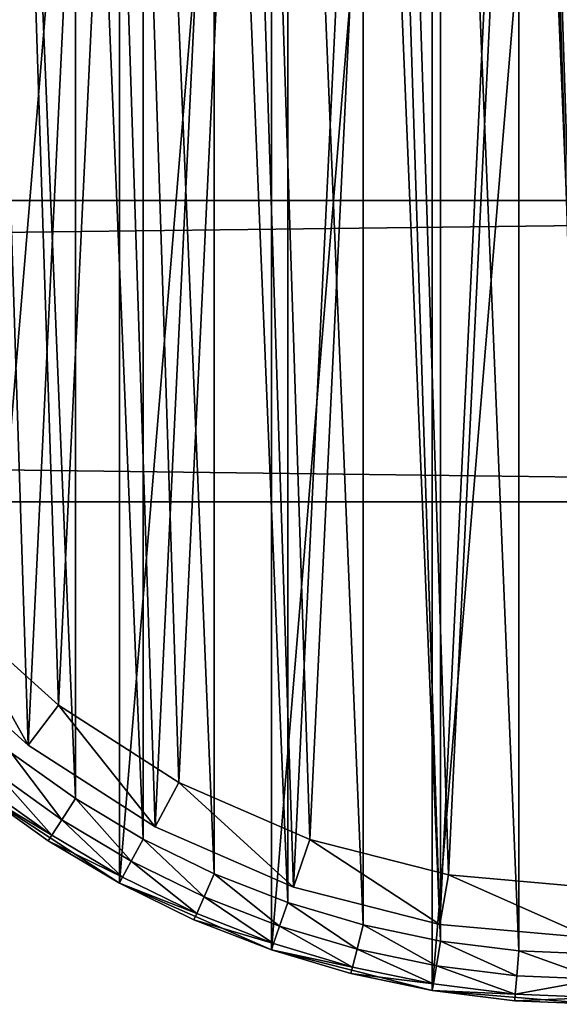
# Model space of a CAD drawing. Header units: millimetres. Extents: x 6 to 986, y -79 to 45.
# Tile 40 of 47: x 883 to 904, y -51 to -12. Entities that reach past the tile are written whole.
import ezdxf

# ---------------------------------------------------------------- set-up
doc = ezdxf.new("R2010")
doc.units = ezdxf.units.MM
doc.header["$LTSCALE"] = 25.4
doc.layers.get('0').update_dxf_attribs({"true_color": 0xff5454})

# ---------------------------------------------------------------- blocks, each defined once
blk = doc.blocks.new('PILLS-V-8262.STL')
at = {"color": 250, "true_color": 0x262626}
mesh = blk.add_polyface(dxfattribs=at)
corners = [(867.024, -1.131, 7.876), (865.937, -14.253, 7.876), (865.937, -7.647, 7.876), (867.024, -20.769, 7.876), (869.169, 5.118, 7.876), (869.169, -27.018, 7.876), (872.313, 10.928, 7.876), (872.313, -32.828, 7.876), (876.371, 16.141, 7.876), (876.371, -38.041, 7.876), (881.232, 20.616, 7.876), (881.232, -42.516, 7.876), (886.762, 24.229, 7.876), (886.762, -46.129, 7.876), (892.812, 26.883, 7.876), (892.812, -48.783, 7.876), (899.216, 28.504, 7.876), (899.216, -50.404, 7.876), (905.8, 29.05, 7.876), (905.8, -50.95, 7.876), (912.384, 28.504, 7.876), (912.384, -50.404, 7.876), (918.788, 26.883, 7.876), (918.788, -48.783, 7.876), (924.838, 24.229, 7.876), (924.838, -46.129, 7.876), (930.369, 20.616, 7.876), (930.369, -42.516, 7.876), (935.229, 16.141, 7.876), (935.229, -38.041, 7.876), (939.287, 10.928, 7.876), (939.287, -32.828, 7.876), (942.431, 5.118, 7.876), (942.431, -27.018, 7.876), (944.576, -1.131, 7.876), (944.576, -20.769, 7.876), (945.663, -7.647, 7.876), (945.663, -14.253, 7.876)]
mesh.append_faces([[corners[k] for k in face] for face in [(0, 1, 2), (35, 36, 37)]], dxfattribs={"vtx0": -1, "color": 250})
mesh.append_faces([[corners[k] for k in face] for face in [(1, 0, 3), (3, 4, 5), (5, 6, 7), (7, 8, 9), (9, 10, 11), (11, 12, 13), (13, 14, 15), (15, 16, 17), (17, 18, 19), (19, 20, 21), (21, 22, 23), (23, 24, 25), (25, 26, 27), (27, 28, 29), (29, 30, 31), (31, 32, 33), (33, 34, 35)]], dxfattribs={"vtx0": -1, "vtx1": -1, "color": 250})
mesh.append_faces([[corners[k] for k in face] for face in [(3, 0, 4), (5, 4, 6), (7, 6, 8), (9, 8, 10), (11, 10, 12), (13, 12, 14), (15, 14, 16), (17, 16, 18), (19, 18, 20), (21, 20, 22), (23, 22, 24), (25, 24, 26), (27, 26, 28), (29, 28, 30), (31, 30, 32), (33, 32, 34), (35, 34, 36)]], dxfattribs={"vtx0": -1, "vtx2": -1, "color": 250})
mesh = blk.add_polyface(dxfattribs=at)
corners = [(867.93, -14.088, 31.275), (867.93, -7.812, 31.275), (867.8, -10.95, 31.275), (868.318, -17.205, 31.275), (868.318, -4.695, 31.275), (868.963, -20.278, 31.275), (868.963, -1.622, 31.275), (869.859, -23.289, 31.275), (869.859, 1.389, 31.275), (871.001, -26.214, 31.275), (871.001, 4.314, 31.275), (872.38, -29.036, 31.275), (872.38, 7.136, 31.275), (873.988, -31.734, 31.275), (873.988, 9.834, 31.275), (875.813, -34.29, 31.275), (875.813, 12.39, 31.275), (877.842, -36.687, 31.275), (877.842, 14.787, 31.275), (880.063, -38.908, 31.275), (880.063, 17.008, 31.275), (882.46, -40.937, 31.275), (882.46, 19.037, 31.275), (885.016, -42.762, 31.275), (885.016, 20.862, 31.275), (887.714, -44.37, 31.275), (887.714, 22.47, 31.275), (890.536, -45.749, 31.275), (890.536, 23.849, 31.275), (893.461, -46.891, 31.275), (893.461, 24.991, 31.275), (896.472, -47.787, 31.275), (896.472, 25.887, 31.275), (899.545, -48.432, 31.275), (899.545, 26.532, 31.275), (902.662, -48.82, 31.275), (902.662, 26.92, 31.275), (905.8, -48.95, 31.275), (905.8, 27.05, 31.275), (908.938, -48.82, 31.275), (908.938, 26.92, 31.275), (912.055, -48.432, 31.275), (912.055, 26.532, 31.275), (915.128, -47.787, 31.275), (915.128, 25.887, 31.275), (918.139, -46.891, 31.275), (918.139, 24.991, 31.275), (921.064, -45.749, 31.275), (921.064, 23.849, 31.275), (923.886, -44.37, 31.275), (923.886, 22.47, 31.275), (926.584, -42.762, 31.275), (926.584, 20.862, 31.275), (929.14, -40.937, 31.275), (929.14, 19.037, 31.275), (931.537, -38.908, 31.275), (931.537, 17.008, 31.275), (933.758, -36.687, 31.275), (933.758, 14.787, 31.275), (935.787, -34.29, 31.275), (935.787, 12.39, 31.275), (937.612, -31.734, 31.275), (937.612, 9.834, 31.275), (939.22, -29.036, 31.275), (939.22, 7.136, 31.275), (940.599, -26.214, 31.275), (940.599, 4.314, 31.275), (941.741, -23.289, 31.275), (941.741, 1.389, 31.275), (942.637, -20.278, 31.275), (942.637, -1.622, 31.275), (943.282, -17.205, 31.275), (943.282, -4.695, 31.275), (943.67, -14.088, 31.275), (943.67, -7.812, 31.275), (943.8, -10.95, 31.275)]
mesh.append_faces([[corners[k] for k in face] for face in [(0, 1, 2), (74, 73, 75)]], dxfattribs={"vtx0": -1, "color": 250})
mesh.append_faces([[corners[k] for k in face] for face in [(1, 3, 4), (4, 5, 6), (6, 7, 8), (8, 9, 10), (10, 11, 12), (12, 13, 14), (14, 15, 16), (16, 17, 18), (18, 19, 20), (20, 21, 22), (22, 23, 24), (24, 25, 26), (26, 27, 28), (28, 29, 30), (30, 31, 32), (32, 33, 34), (34, 35, 36), (36, 37, 38), (38, 39, 40), (40, 41, 42), (42, 43, 44), (44, 45, 46), (46, 47, 48), (48, 49, 50), (50, 51, 52), (52, 53, 54), (54, 55, 56), (56, 57, 58), (58, 59, 60), (60, 61, 62), (62, 63, 64), (64, 65, 66), (66, 67, 68), (68, 69, 70), (70, 71, 72), (72, 73, 74)]], dxfattribs={"vtx0": -1, "vtx1": -1, "color": 250})
mesh.append_faces([[corners[k] for k in face] for face in [(1, 0, 3), (4, 3, 5), (6, 5, 7), (8, 7, 9), (10, 9, 11), (12, 11, 13), (14, 13, 15), (16, 15, 17), (18, 17, 19), (20, 19, 21), (22, 21, 23), (24, 23, 25), (26, 25, 27), (28, 27, 29), (30, 29, 31), (32, 31, 33), (34, 33, 35), (36, 35, 37), (38, 37, 39), (40, 39, 41), (42, 41, 43), (44, 43, 45), (46, 45, 47), (48, 47, 49), (50, 49, 51), (52, 51, 53), (54, 53, 55), (56, 55, 57), (58, 57, 59), (60, 59, 61), (62, 61, 63), (64, 63, 65), (66, 65, 67), (68, 67, 69), (70, 69, 71), (72, 71, 73)]], dxfattribs={"vtx0": -1, "vtx2": -1, "color": 250})
at = {"color": 7, "true_color": 0xffffff}
mesh = blk.add_polyface(dxfattribs=at)
corners = [(868.688, -15.163, 7.221), (869.264, -3.194, 7.221), (868.493, -9.155, 7.221), (869.845, -21.062, 7.221), (870.981, 2.566, 7.221), (871.932, -26.698, 7.221), (873.6, 7.976, 7.221), (874.897, -31.927, 7.221), (877.053, 12.896, 7.221), (878.662, -36.613, 7.221), (881.251, 17.199, 7.221), (883.13, -40.634, 7.221), (886.084, 20.772, 7.221), (888.186, -43.886, 7.221), (891.428, 23.524, 7.221), (893.697, -46.285, 7.221), (897.144, 25.383, 7.221), (899.522, -47.769, 7.221), (903.085, 26.301, 7.221), (905.509, -48.299, 7.221), (909.095, 26.254, 7.221), (911.504, -47.862, 7.221), (915.021, 25.244, 7.221), (917.351, -46.469, 7.221), (920.707, 23.296, 7.221), (922.899, -44.156, 7.221), (926.008, 20.461, 7.221), (928.005, -40.983, 7.221), (930.785, 16.813, 7.221), (930.349, -39.099, 7.221), (932.535, -37.032, 7.221), (934.915, 12.446, 7.221), (936.372, -32.406, 7.221), (938.29, 7.473, 7.221), (939.418, -27.224, 7.221), (940.825, 2.022, 7.221), (941.593, -21.62, 7.221), (942.452, -3.764, 7.221), (942.841, -15.741, 7.221), (943.13, -9.737, 7.221)]
mesh.append_faces([[corners[k] for k in face] for face in [(0, 1, 2), (37, 38, 39)]], dxfattribs={"vtx0": -1, "color": 7})
mesh.append_faces([[corners[k] for k in face] for face in [(1, 3, 4), (4, 5, 6), (6, 7, 8), (8, 9, 10), (10, 11, 12), (12, 13, 14), (14, 15, 16), (16, 17, 18), (18, 19, 20), (20, 21, 22), (22, 23, 24), (24, 25, 26), (26, 27, 28), (28, 30, 31), (31, 32, 33), (33, 34, 35), (35, 36, 37)]], dxfattribs={"vtx0": -1, "vtx1": -1, "color": 7})
mesh.append_faces([[corners[k] for k in face] for face in [(1, 0, 3), (4, 3, 5), (6, 5, 7), (8, 7, 9), (10, 9, 11), (12, 11, 13), (14, 13, 15), (16, 15, 17), (18, 17, 19), (20, 19, 21), (22, 21, 23), (24, 23, 25), (26, 25, 27), (28, 27, 29), (28, 29, 30), (31, 30, 32), (33, 32, 34), (35, 34, 36), (37, 36, 38)]], dxfattribs={"vtx0": -1, "vtx2": -1, "color": 7})
mesh = blk.add_polyface(dxfattribs=at)
corners = [(871.221, -3.61, 0.575), (870.676, -14.938, 0.575), (870.491, -9.252, 0.575), (871.77, -20.52, 0.575), (872.846, 1.842, 0.575), (873.746, -25.855, 0.575), (875.325, 6.963, 0.575), (876.552, -30.804, 0.575), (878.593, 11.62, 0.575), (880.116, -35.239, 0.575), (882.565, 15.692, 0.575), (884.344, -39.044, 0.575), (887.14, 19.074, 0.575), (889.129, -42.122, 0.575), (892.198, 21.678, 0.575), (894.345, -44.393, 0.575), (897.608, 23.438, 0.575), (899.858, -45.797, 0.575), (903.23, 24.306, 0.575), (905.525, -46.299, 0.575), (908.919, 24.262, 0.575), (911.199, -45.885, 0.575), (914.527, 23.306, 0.575), (916.733, -44.567, 0.575), (919.909, 21.462, 0.575), (921.984, -42.378, 0.575), (924.925, 18.779, 0.575), (926.815, -39.375, 0.575), (929.447, 15.327, 0.575), (929.035, -37.592, 0.575), (931.103, -35.636, 0.575), (933.356, 11.193, 0.575), (934.735, -31.257, 0.575), (936.551, 6.486, 0.575), (937.618, -26.353, 0.575), (938.949, 1.328, 0.575), (939.677, -21.049, 0.575), (940.49, -4.149, 0.575), (940.858, -15.484, 0.575), (941.131, -9.802, 0.575)]
mesh.append_faces([[corners[k] for k in face] for face in [(0, 1, 2), (38, 37, 39)]], dxfattribs={"vtx0": -1, "color": 7})
mesh.append_faces([[corners[k] for k in face] for face in [(1, 0, 3), (3, 4, 5), (5, 6, 7), (7, 8, 9), (9, 10, 11), (11, 12, 13), (13, 14, 15), (15, 16, 17), (17, 18, 19), (19, 20, 21), (21, 22, 23), (23, 24, 25), (25, 26, 27), (27, 28, 29), (29, 28, 30), (30, 31, 32), (32, 33, 34), (34, 35, 36), (36, 37, 38)]], dxfattribs={"vtx0": -1, "vtx1": -1, "color": 7})
mesh.append_faces([[corners[k] for k in face] for face in [(3, 0, 4), (5, 4, 6), (7, 6, 8), (9, 8, 10), (11, 10, 12), (13, 12, 14), (15, 14, 16), (17, 16, 18), (19, 18, 20), (21, 20, 22), (23, 22, 24), (25, 24, 26), (27, 26, 28), (30, 28, 31), (32, 31, 33), (34, 33, 35), (36, 35, 37)]], dxfattribs={"vtx0": -1, "vtx2": -1, "color": 7})
at = {"color": 250, "true_color": 0x262626}
mesh = blk.add_polyface(dxfattribs=at)
corners = [(5.8, -18.95, 41.276), (985.8, -18.95, 31.275), (5.8, -18.95, 31.275), (985.8, -18.95, 41.276)]
mesh.append_faces([[corners[k] for k in face] for face in [(0, 1, 2), (1, 0, 3)]], dxfattribs={"vtx0": -1, "color": 250})
mesh = blk.add_polyface(dxfattribs=at)
corners = [(985.8, -18.95, 31.275), (5.8, -30.95, 31.275), (5.8, -18.95, 31.275), (985.8, -30.95, 31.275)]
mesh.append_faces([[corners[k] for k in face] for face in [(0, 1, 2), (1, 0, 3)]], dxfattribs={"vtx0": -1, "color": 250})
mesh = blk.add_polyface(dxfattribs=at)
corners = [(985.8, -30.95, 41.276), (5.8, -18.95, 41.276), (5.8, -30.95, 41.276), (985.8, -18.95, 41.276)]
mesh.append_faces([[corners[k] for k in face] for face in [(0, 1, 2), (1, 0, 3)]], dxfattribs={"vtx0": -1, "color": 250})
mesh = blk.add_polyface(dxfattribs=at)
corners = [(985.8, -30.95, 41.276), (5.8, -30.95, 31.275), (985.8, -30.95, 31.275), (5.8, -30.95, 41.276)]
mesh.append_faces([[corners[k] for k in face] for face in [(0, 1, 2), (1, 0, 3)]], dxfattribs={"vtx0": -1, "color": 250})
at = {"color": 7, "true_color": 0xffffff}
mesh = blk.add_polyface(dxfattribs=at)
corners = [(880.116, -35.239, 0.575), (883.13, -40.634, 2.575), (878.662, -36.613, 2.575), (884.344, -39.044, 0.575)]
mesh.append_faces([[corners[k] for k in face] for face in [(0, 1, 2), (1, 0, 3)]], dxfattribs={"vtx0": -1, "color": 7})
mesh = blk.add_polyface(dxfattribs=at)
corners = [(883.13, -40.634, 7.221), (878.662, -36.613, 2.575), (883.13, -40.634, 2.575), (878.662, -36.613, 7.221)]
mesh.append_faces([[corners[k] for k in face] for face in [(0, 1, 2), (1, 0, 3)]], dxfattribs={"vtx0": -1, "color": 7})
mesh = blk.add_polyface(dxfattribs=at)
corners = [(884.344, -39.044, 0.575), (888.186, -43.886, 2.575), (883.13, -40.634, 2.575), (889.129, -42.122, 0.575)]
mesh.append_faces([[corners[k] for k in face] for face in [(0, 1, 2), (1, 0, 3)]], dxfattribs={"vtx0": -1, "color": 7})
mesh = blk.add_polyface(dxfattribs=at)
corners = [(888.186, -43.886, 7.221), (883.13, -40.634, 2.575), (888.186, -43.886, 2.575), (883.13, -40.634, 7.221)]
mesh.append_faces([[corners[k] for k in face] for face in [(0, 1, 2), (1, 0, 3)]], dxfattribs={"vtx0": -1, "color": 7})
at = {"color": 250, "true_color": 0x262626}
mesh = blk.add_polyface(dxfattribs=at)
corners = [(884.469, -43.599, 31.008), (882.46, -40.937, 31.275), (881.846, -41.726, 31.008), (885.016, -42.762, 31.275)]
mesh.append_faces([[corners[k] for k in face] for face in [(0, 1, 2), (1, 0, 3)]], dxfattribs={"vtx0": -1, "color": 250})
mesh = blk.add_polyface(dxfattribs=at)
corners = [(884.069, -44.212, 30.275), (881.846, -41.726, 31.008), (881.396, -42.304, 30.275), (884.469, -43.599, 31.008)]
mesh.append_faces([[corners[k] for k in face] for face in [(0, 1, 2), (1, 0, 3)]], dxfattribs={"vtx0": -1, "color": 250})
mesh = blk.add_polyface(dxfattribs=at)
corners = [(884.069, -44.212, 30.275), (881.232, -42.516, 29.275), (883.922, -44.437, 29.275), (881.396, -42.304, 30.275)]
mesh.append_faces([[corners[k] for k in face] for face in [(0, 1, 2), (1, 0, 3)]], dxfattribs={"vtx0": -1, "color": 250})
at = {"color": 7, "true_color": 0xffffff}
mesh = blk.add_polyface(dxfattribs=at)
corners = [(889.129, -42.122, 0.575), (893.697, -46.285, 2.575), (888.186, -43.886, 2.575), (894.345, -44.393, 0.575)]
mesh.append_faces([[corners[k] for k in face] for face in [(0, 1, 2), (1, 0, 3)]], dxfattribs={"vtx0": -1, "color": 7})
at = {"color": 250, "true_color": 0x262626}
mesh = blk.add_polyface(dxfattribs=at)
corners = [(883.922, -44.437, 29.275), (881.232, -42.516, 7.876), (886.762, -46.129, 7.876)]
mesh.append_faces([[corners[k] for k in face] for face in [(0, 1, 2)]], dxfattribs={"color": 250})
mesh = blk.add_polyface(dxfattribs=at)
corners = [(881.232, -42.516, 29.275), (881.232, -42.516, 7.876), (883.922, -44.437, 29.275)]
mesh.append_faces([[corners[k] for k in face] for face in [(0, 1, 2)]], dxfattribs={"color": 250})
mesh = blk.add_polyface(dxfattribs=at)
corners = [(887.238, -45.249, 31.008), (885.016, -42.762, 31.275), (884.469, -43.599, 31.008), (887.714, -44.37, 31.275)]
mesh.append_faces([[corners[k] for k in face] for face in [(0, 1, 2), (1, 0, 3)]], dxfattribs={"vtx0": -1, "color": 250})
mesh = blk.add_polyface(dxfattribs=at)
corners = [(886.89, -45.893, 30.275), (884.469, -43.599, 31.008), (884.069, -44.212, 30.275), (887.238, -45.249, 31.008)]
mesh.append_faces([[corners[k] for k in face] for face in [(0, 1, 2), (1, 0, 3)]], dxfattribs={"vtx0": -1, "color": 250})
at = {"color": 7, "true_color": 0xffffff}
mesh = blk.add_polyface(dxfattribs=at)
corners = [(893.697, -46.285, 7.221), (888.186, -43.886, 2.575), (893.697, -46.285, 2.575), (888.186, -43.886, 7.221)]
mesh.append_faces([[corners[k] for k in face] for face in [(0, 1, 2), (1, 0, 3)]], dxfattribs={"vtx0": -1, "color": 7})
at = {"color": 250, "true_color": 0x262626}
mesh = blk.add_polyface(dxfattribs=at)
corners = [(886.89, -45.893, 30.275), (883.922, -44.437, 29.275), (886.762, -46.129, 29.275), (884.069, -44.212, 30.275)]
mesh.append_faces([[corners[k] for k in face] for face in [(0, 1, 2), (1, 0, 3)]], dxfattribs={"vtx0": -1, "color": 250})
mesh = blk.add_polyface(dxfattribs=at)
corners = [(883.922, -44.437, 29.275), (886.762, -46.129, 7.876), (886.762, -46.129, 29.275)]
mesh.append_faces([[corners[k] for k in face] for face in [(0, 1, 2)]], dxfattribs={"color": 250})
mesh = blk.add_polyface(dxfattribs=at)
corners = [(890.134, -46.665, 31.008), (887.714, -44.37, 31.275), (887.238, -45.249, 31.008), (890.536, -45.749, 31.275)]
mesh.append_faces([[corners[k] for k in face] for face in [(0, 1, 2), (1, 0, 3)]], dxfattribs={"vtx0": -1, "color": 250})
at = {"color": 7, "true_color": 0xffffff}
mesh = blk.add_polyface(dxfattribs=at)
corners = [(894.345, -44.393, 0.575), (899.522, -47.769, 2.575), (893.697, -46.285, 2.575), (899.858, -45.797, 0.575)]
mesh.append_faces([[corners[k] for k in face] for face in [(0, 1, 2), (1, 0, 3)]], dxfattribs={"vtx0": -1, "color": 7})
at = {"color": 250, "true_color": 0x262626}
mesh = blk.add_polyface(dxfattribs=at)
corners = [(889.84, -47.336, 30.275), (887.238, -45.249, 31.008), (886.89, -45.893, 30.275), (890.134, -46.665, 31.008)]
mesh.append_faces([[corners[k] for k in face] for face in [(0, 1, 2), (1, 0, 3)]], dxfattribs={"vtx0": -1, "color": 250})
mesh = blk.add_polyface(dxfattribs=at)
corners = [(893.137, -47.837, 31.008), (890.536, -45.749, 31.275), (890.134, -46.665, 31.008), (893.461, -46.891, 31.275)]
mesh.append_faces([[corners[k] for k in face] for face in [(0, 1, 2), (1, 0, 3)]], dxfattribs={"vtx0": -1, "color": 250})
at = {"color": 7, "true_color": 0xffffff}
mesh = blk.add_polyface(dxfattribs=at)
corners = [(899.858, -45.797, 0.575), (905.509, -48.299, 2.575), (899.522, -47.769, 2.575), (905.525, -46.299, 0.575)]
mesh.append_faces([[corners[k] for k in face] for face in [(0, 1, 2), (1, 0, 3)]], dxfattribs={"vtx0": -1, "color": 7})
at = {"color": 250, "true_color": 0x262626}
mesh = blk.add_polyface(dxfattribs=at)
corners = [(889.84, -47.336, 30.275), (886.762, -46.129, 29.275), (889.732, -47.581, 29.275), (886.89, -45.893, 30.275)]
mesh.append_faces([[corners[k] for k in face] for face in [(0, 1, 2), (1, 0, 3)]], dxfattribs={"vtx0": -1, "color": 250})
mesh = blk.add_polyface(dxfattribs=at)
corners = [(889.732, -47.581, 29.275), (886.762, -46.129, 7.876), (892.812, -48.783, 7.876)]
mesh.append_faces([[corners[k] for k in face] for face in [(0, 1, 2)]], dxfattribs={"color": 250})
mesh = blk.add_polyface(dxfattribs=at)
corners = [(886.762, -46.129, 29.275), (886.762, -46.129, 7.876), (889.732, -47.581, 29.275)]
mesh.append_faces([[corners[k] for k in face] for face in [(0, 1, 2)]], dxfattribs={"color": 250})
at = {"color": 7, "true_color": 0xffffff}
mesh = blk.add_polyface(dxfattribs=at)
corners = [(899.522, -47.769, 7.221), (893.697, -46.285, 2.575), (899.522, -47.769, 2.575), (893.697, -46.285, 7.221)]
mesh.append_faces([[corners[k] for k in face] for face in [(0, 1, 2), (1, 0, 3)]], dxfattribs={"vtx0": -1, "color": 7})
at = {"color": 250, "true_color": 0x262626}
mesh = blk.add_polyface(dxfattribs=at)
corners = [(892.899, -48.529, 30.275), (890.134, -46.665, 31.008), (889.84, -47.336, 30.275), (893.137, -47.837, 31.008)]
mesh.append_faces([[corners[k] for k in face] for face in [(0, 1, 2), (1, 0, 3)]], dxfattribs={"vtx0": -1, "color": 250})
mesh = blk.add_polyface(dxfattribs=at)
corners = [(896.226, -48.757, 31.008), (893.461, -46.891, 31.275), (893.137, -47.837, 31.008), (896.472, -47.787, 31.275)]
mesh.append_faces([[corners[k] for k in face] for face in [(0, 1, 2), (1, 0, 3)]], dxfattribs={"vtx0": -1, "color": 250})
mesh = blk.add_polyface(dxfattribs=at)
corners = [(892.899, -48.529, 30.275), (889.732, -47.581, 29.275), (892.812, -48.783, 29.275), (889.84, -47.336, 30.275)]
mesh.append_faces([[corners[k] for k in face] for face in [(0, 1, 2), (1, 0, 3)]], dxfattribs={"vtx0": -1, "color": 250})
mesh = blk.add_polyface(dxfattribs=at)
corners = [(889.732, -47.581, 29.275), (892.812, -48.783, 7.876), (892.812, -48.783, 29.275)]
mesh.append_faces([[corners[k] for k in face] for face in [(0, 1, 2)]], dxfattribs={"color": 250})
mesh = blk.add_polyface(dxfattribs=at)
corners = [(899.381, -49.418, 31.008), (896.472, -47.787, 31.275), (896.226, -48.757, 31.008), (899.545, -48.432, 31.275)]
mesh.append_faces([[corners[k] for k in face] for face in [(0, 1, 2), (1, 0, 3)]], dxfattribs={"vtx0": -1, "color": 250})
at = {"color": 7, "true_color": 0xffffff}
mesh = blk.add_polyface(dxfattribs=at)
corners = [(905.509, -48.299, 7.221), (899.522, -47.769, 2.575), (905.509, -48.299, 2.575), (899.522, -47.769, 7.221)]
mesh.append_faces([[corners[k] for k in face] for face in [(0, 1, 2), (1, 0, 3)]], dxfattribs={"vtx0": -1, "color": 7})
at = {"color": 250, "true_color": 0x262626}
mesh = blk.add_polyface(dxfattribs=at)
corners = [(896.046, -49.466, 30.275), (893.137, -47.837, 31.008), (892.899, -48.529, 30.275), (896.226, -48.757, 31.008)]
mesh.append_faces([[corners[k] for k in face] for face in [(0, 1, 2), (1, 0, 3)]], dxfattribs={"vtx0": -1, "color": 250})
mesh = blk.add_polyface(dxfattribs=at)
corners = [(896.046, -49.466, 30.275), (892.812, -48.783, 29.275), (895.981, -49.726, 29.275), (892.899, -48.529, 30.275)]
mesh.append_faces([[corners[k] for k in face] for face in [(0, 1, 2), (1, 0, 3)]], dxfattribs={"vtx0": -1, "color": 250})
mesh = blk.add_polyface(dxfattribs=at)
corners = [(902.579, -49.817, 31.008), (899.545, -48.432, 31.275), (899.381, -49.418, 31.008), (902.662, -48.82, 31.275)]
mesh.append_faces([[corners[k] for k in face] for face in [(0, 1, 2), (1, 0, 3)]], dxfattribs={"vtx0": -1, "color": 250})
mesh = blk.add_polyface(dxfattribs=at)
corners = [(895.981, -49.726, 29.275), (892.812, -48.783, 7.876), (899.216, -50.404, 7.876)]
mesh.append_faces([[corners[k] for k in face] for face in [(0, 1, 2)]], dxfattribs={"color": 250})
mesh = blk.add_polyface(dxfattribs=at)
corners = [(892.812, -48.783, 29.275), (892.812, -48.783, 7.876), (895.981, -49.726, 29.275)]
mesh.append_faces([[corners[k] for k in face] for face in [(0, 1, 2)]], dxfattribs={"color": 250})
mesh = blk.add_polyface(dxfattribs=at)
corners = [(899.26, -50.14, 30.275), (896.226, -48.757, 31.008), (896.046, -49.466, 30.275), (899.381, -49.418, 31.008)]
mesh.append_faces([[corners[k] for k in face] for face in [(0, 1, 2), (1, 0, 3)]], dxfattribs={"vtx0": -1, "color": 250})
mesh = blk.add_polyface(dxfattribs=at)
corners = [(905.8, -49.95, 31.008), (902.662, -48.82, 31.275), (902.579, -49.817, 31.008), (905.8, -48.95, 31.275)]
mesh.append_faces([[corners[k] for k in face] for face in [(0, 1, 2), (1, 0, 3)]], dxfattribs={"vtx0": -1, "color": 250})
mesh = blk.add_polyface(dxfattribs=at)
corners = [(899.26, -50.14, 30.275), (895.981, -49.726, 29.275), (899.216, -50.404, 29.275), (896.046, -49.466, 30.275)]
mesh.append_faces([[corners[k] for k in face] for face in [(0, 1, 2), (1, 0, 3)]], dxfattribs={"vtx0": -1, "color": 250})
mesh = blk.add_polyface(dxfattribs=at)
corners = [(895.981, -49.726, 29.275), (899.216, -50.404, 7.876), (899.216, -50.404, 29.275)]
mesh.append_faces([[corners[k] for k in face] for face in [(0, 1, 2)]], dxfattribs={"color": 250})
mesh = blk.add_polyface(dxfattribs=at)
corners = [(902.519, -50.546, 30.275), (899.381, -49.418, 31.008), (899.26, -50.14, 30.275), (902.579, -49.817, 31.008)]
mesh.append_faces([[corners[k] for k in face] for face in [(0, 1, 2), (1, 0, 3)]], dxfattribs={"vtx0": -1, "color": 250})
mesh = blk.add_polyface(dxfattribs=at)
corners = [(902.519, -50.546, 30.275), (899.216, -50.404, 29.275), (902.497, -50.813, 29.275), (899.26, -50.14, 30.275)]
mesh.append_faces([[corners[k] for k in face] for face in [(0, 1, 2), (1, 0, 3)]], dxfattribs={"vtx0": -1, "color": 250})
mesh = blk.add_polyface(dxfattribs=at)
corners = [(905.8, -49.95, 31.008), (902.519, -50.546, 30.275), (905.8, -50.682, 30.275), (902.579, -49.817, 31.008)]
mesh.append_faces([[corners[k] for k in face] for face in [(0, 1, 2), (1, 0, 3)]], dxfattribs={"vtx0": -1, "color": 250})
mesh = blk.add_polyface(dxfattribs=at)
corners = [(902.497, -50.813, 29.275), (899.216, -50.404, 7.876), (905.8, -50.95, 7.876)]
mesh.append_faces([[corners[k] for k in face] for face in [(0, 1, 2)]], dxfattribs={"color": 250})
mesh = blk.add_polyface(dxfattribs=at)
corners = [(899.216, -50.404, 29.275), (899.216, -50.404, 7.876), (902.497, -50.813, 29.275)]
mesh.append_faces([[corners[k] for k in face] for face in [(0, 1, 2)]], dxfattribs={"color": 250})
mesh = blk.add_polyface(dxfattribs=at)
corners = [(905.8, -50.682, 30.275), (902.497, -50.813, 29.275), (905.8, -50.95, 29.275), (902.519, -50.546, 30.275)]
mesh.append_faces([[corners[k] for k in face] for face in [(0, 1, 2), (1, 0, 3)]], dxfattribs={"vtx0": -1, "color": 250})
mesh = blk.add_polyface(dxfattribs=at)
corners = [(902.497, -50.813, 29.275), (905.8, -50.95, 7.876), (905.8, -50.95, 29.275)]
mesh.append_faces([[corners[k] for k in face] for face in [(0, 1, 2)]], dxfattribs={"color": 250})

msp = doc.modelspace()

# ---------------------------------------------------------------- block references
at = {"color": 0}
msp.add_blockref('PILLS-V-8262.STL', (0, 0), dxfattribs=at)

doc.saveas('drawing.dxf')
